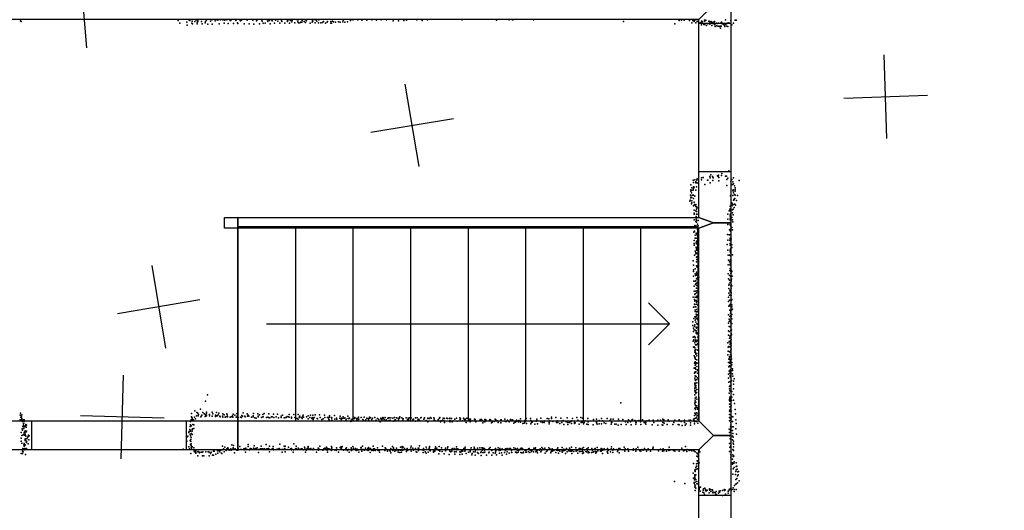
# Model space of a CAD drawing. Header units: millimetres. Extents: x -15373 to 24085, y -35478 to 13383.
# Tile 8 of 27: x 8431 to 13138, y -19135 to -16790. Entities that reach past the tile are written whole.
import ezdxf

# ---------------------------------------------------------------- set-up
doc = ezdxf.new("R2010")
doc.units = ezdxf.units.MM
for name, color, linetype in [('DOORS', 7, 'Continuous'), ('HWALLS', 32, 'Continuous'), ('P', 9, 'Continuous'), ('PANOS', 10, 'Continuous'), ('ROOMS', 1, 'Continuous'), ('STRUCTS', 4, 'Continuous'), ('WALLS', 3, 'Continuous')]:
    doc.layers.add(name, color=color, linetype=linetype)

msp = doc.modelspace()

# ---------------------------------------------------------------- linework, layer by layer
at = {"layer": 'DOORS'}
for points in [[(11677.65, -17516.75), (11677.65, -16805.55), (11830.05, -16805.55), (11830.05, -17516.75), (11677.65, -17516.75)], [(9226.5, -18846.8), (8489.9, -18846.8), (8489.9, -18707.1), (9226.5, -18707.1), (9226.5, -18846.8)], [(11677.65, -19850.11), (11677.65, -19062.71), (11830.05, -19062.71), (11830.05, -19850.11), (11677.65, -19850.11)]]:
    msp.add_lwpolyline(points, dxfattribs=at)
at = {"layer": 'HWALLS'}
for points in [[(9474.2, -17786.35), (9410.7, -17786.35), (9410.7, -17760.95), (9410.7, -17735.55), (9474.2, -17735.55), (9474.2, -17760.95), (9474.2, -17786.35)], [(11677.65, -17786.35), (9474.2, -17786.35), (9474.2, -17760.95), (9474.2, -17735.55), (11677.65, -17735.55), (11747.5, -17760.95), (11677.65, -17786.35)]]:
    msp.add_lwpolyline(points, dxfattribs=at)
at = {"layer": 'P'}
for p in [(8435, -16795), (8438, -16798), (9188, -16794), (9231, -16801), (9242, -16792), (9245, -16793), (9255, -16797), (9269, -16798), (9273, -16790), (9279, -16801), (9281, -16794), (9282, -16798), (9283, -16795), (9300, -16799), (9320, -16799), (9324, -16792), (9343, -16796), (9350, -16790), (9365, -16795), (9376, -16791), (9379, -16792), (9391, -16790), (9402, -16790), (9403, -16790), (9411, -16792), (9413, -16791), (9421, -16790), (9438, -16794), (9440, -16794), (9464, -16793), (9484, -16791), (9487, -16795), (9491, -16792), (9518, -16792), (9545, -16792), (9563, -16795), (9566, -16790), (9588, -16792), (9591, -16796), (9614, -16791), (9617, -16790), (9618, -16798), (9626, -16793), (9636, -16790), (9638, -16795), (9654, -16792), (9655, -16790), (9665, -16797), (9682, -16793), (9683, -16793), (9684, -16799), (9710, -16791), (9712, -16799), (9713, -16792), (9724, -16792), (9725, -16794), (9732, -16800), (9733, -16792), (9757, -16790), (9761, -16800), (9763, -16790), (9775, -16801), (9780, -16801), (9782, -16793), (9783, -16790), (9791, -16798), (9797, -16790), (9797, -16803), (9802, -16795), (9830, -16790), (9830, -16802), (9832, -16796), (9844, -16791), (9849, -16791), (9852, -16797), (9861, -16790), (9879, -16803), (9883, -16798), (9901, -16802), (9903, -16798), (9919, -16799), (9927, -16796), (9931, -16800), (9941, -16801), (9955, -16800), (9964, -16801), (9976, -16800), (9978, -16792), (9985, -16801), (9998, -16800), (10013, -16793), (10024, -16791), (10047, -16790), (10067, -16792), (10091, -16792), (10114, -16791), (10137, -16792), (10160, -16791), (10184, -16791), (10217, -16795), (10242, -16795), (10267, -16793), (10280, -16792), (10330, -16791), (10355, -16793), (10381, -16791), (10546, -16790), (10710, -16792), (10771, -16790), (10787, -16791), (10788, -16791), (10887, -16790), (11317, -16799), (11583, -16791), (11583, -16794), (11595, -16792), (11607, -16792), (11633, -16793), (11649, -16793), (11656, -16798), (11657, -16790), (11657, -16792), (11663, -16790), (11670, -16798), (11673, -16799), (11674, -16796), (11690, -16797), (11692, -16801), (11696, -16799), (11705, -16792), (11706, -16796), (11712, -16792), (11726, -16797), (11727, -16796), (11730, -16800), (11736, -16798), (11739, -16803), (11747, -16802), (11749, -16801), (11753, -16798), (11784, -16803), (11786, -16801), (11787, -16803), (11805, -16791), (11830, -16793), (11852, -16792), (11856, -16792), (9197, -16806), (9232, -16816), (9254, -16807), (9258, -16810), (9279, -16809), (9303, -16809), (9318, -16804), (9331, -16811), (9352, -16811), (9384, -16810), (9408, -16807), (9428, -16808), (9454, -16808), (9473, -16804), (9474, -16808), (9504, -16810), (9528, -16810), (9551, -16811), (9578, -16809), (9595, -16806), (9604, -16807), (9628, -16809), (9650, -16806), (9675, -16807), (9699, -16807), (9721, -16806), (9746, -16805), (9764, -16804), (9770, -16804), (9819, -16806), (9843, -16804), (9859, -16804), (9870, -16805), (9893, -16806), (9919, -16806), (9921, -16806), (11563, -16809), (11645, -16804), (11663, -16804), (11680, -16806), (11683, -16807), (11686, -16805), (11691, -16814), (11702, -16812), (11707, -16812), (11715, -16817), (11721, -16809), (11730, -16811), (11740, -16818), (11744, -16808), (11753, -16813), (11754, -16815), (11756, -16823), (11758, -16808), (11763, -16807), (11764, -16819), (11765, -16808), (11770, -16820), (11771, -16806), (11777, -16823), (11780, -16821), (11781, -16831), (11785, -16820), (11790, -16809), (11795, -16809), (11796, -16811), (11799, -16816), (11802, -16823), (11804, -16815), (11810, -16810), (11812, -16820), (11815, -16806), (11816, -16822), (11821, -16805), (11835, -16815), (11844, -16807), (11659, -17555), (11669, -17555), (11670, -17551), (11690, -17545), (11691, -17555), (11698, -17544), (11731, -17539), (11732, -17546), (11735, -17531), (11743, -17539), (11745, -17542), (11746, -17546), (11767, -17536), (11771, -17539), (11772, -17533), (11774, -17544), (11786, -17535), (11788, -17525), (11805, -17538), (11810, -17538), (11812, -17554), (11816, -17548), (11821, -17512), (11836, -17554), (11843, -17546), (11639, -17579), (11639, -17603), (11645, -17594), (11650, -17602), (11651, -17557), (11653, -17568), (11653, -17589), (11653, -17597), (11655, -17590), (11663, -17565), (11664, -17570), (11666, -17589), (11668, -17557), (11668, -17570), (11674, -17572), (11707, -17577), (11720, -17557), (11721, -17557), (11732, -17570), (11744, -17559), (11773, -17560), (11811, -17583), (11831, -17564), (11837, -17577), (11839, -17578), (11841, -17565), (11842, -17603), (11844, -17574), (11849, -17584), (11852, -17593), (11852, -17602), (11871, -17559), (11638, -17628), (11639, -17632), (11639, -17642), (11640, -17610), (11642, -17618), (11643, -17606), (11644, -17639), (11648, -17629), (11651, -17604), (11652, -17628), (11653, -17644), (11659, -17634), (11663, -17605), (11829, -17632), (11841, -17608), (11841, -17631), (11844, -17608), (11844, -17617), (11847, -17647), (11849, -17626), (11850, -17644), (11851, -17610), (11852, -17628), (11863, -17631), (11635, -17658), (11636, -17653), (11643, -17670), (11644, -17656), (11644, -17665), (11653, -17679), (11655, -17662), (11657, -17674), (11658, -17677), (11659, -17675), (11663, -17683), (11664, -17674), (11666, -17683), (11667, -17685), (11667, -17695), (11670, -17689), (11826, -17696), (11828, -17681), (11836, -17666), (11837, -17670), (11839, -17678), (11840, -17674), (11842, -17695), (11844, -17652), (11847, -17651), (11847, -17688), (11849, -17672), (11850, -17671), (11853, -17677), (11858, -17654), (11655, -17714), (11655, -17720), (11656, -17701), (11663, -17704), (11665, -17730), (11665, -17743), (11666, -17707), (11666, -17719), (11675, -17720), (11675, -17735), (11676, -17709), (11676, -17735), (11816, -17744), (11817, -17720), (11823, -17703), (11827, -17702), (11827, -17704), (11827, -17722), (11827, -17723), (11827, -17739), (11828, -17729), (11829, -17719), (11836, -17735), (11839, -17698), (11839, -17713), (11842, -17722), (11656, -17747), (11658, -17773), (11663, -17754), (11663, -17777), (11666, -17757), (11667, -17748), (11669, -17777), (11672, -17767), (11672, -17782), (11675, -17749), (11675, -17776), (11816, -17769), (11827, -17746), (11827, -17760), (11828, -17769), (11828, -17771), (11829, -17747), (11829, -17774), (11836, -17784), (11838, -17747), (11841, -17756), (11654, -17806), (11657, -17800), (11660, -17820), (11660, -17835), (11665, -17811), (11665, -17834), (11668, -17819), (11671, -17813), (11672, -17793), (11673, -17829), (11673, -17829), (11675, -17802), (11815, -17817), (11823, -17819), (11824, -17794), (11826, -17819), (11827, -17792), (11827, -17795), (11828, -17835), (11828, -17836), (11829, -17800), (11830, -17820), (11830, -17820), (11832, -17837), (11838, -17795), (11656, -17846), (11656, -17860), (11656, -17867), (11665, -17857), (11665, -17877), (11665, -17880), (11667, -17848), (11667, -17862), (11668, -17886), (11672, -17860), (11674, -17855), (11675, -17881), (11814, -17864), (11817, -17843), (11826, -17844), (11827, -17868), (11828, -17845), (11828, -17860), (11828, -17868), (11828, -17868), (11829, -17886), (11830, -17843), (11836, -17866), (11836, -17879), (11657, -17916), (11661, -17896), (11664, -17903), (11664, -17909), (11667, -17892), (11667, -17925), (11669, -17891), (11669, -17908), (11669, -17923), (11673, -17891), (11674, -17894), (11675, -17906), (11676, -17919), (11676, -17932), (11817, -17891), (11818, -17916), (11825, -17916), (11827, -17900), (11828, -17892), (11828, -17893), (11829, -17919), (11830, -17904), (11831, -17915), (11839, -17914), (11650, -17942), (11652, -17964), (11666, -17948), (11667, -17966), (11668, -17937), (11668, -17971), (11674, -17953), (11674, -17971), (11675, -17937), (11676, -17945), (11818, -17961), (11820, -17940), (11825, -17948), (11827, -17980), (11828, -17940), (11828, -17958), (11828, -17964), (11830, -17937), (11831, -17945), (11831, -17954), (11831, -17965), (11652, -17993), (11653, -17986), (11653, -18016), (11660, -18005), (11661, -17981), (11662, -18013), (11667, -17996), (11667, -18011), (11668, -18005), (11672, -18023), (11674, -17984), (11674, -17997), (11674, -17999), (11675, -17995), (11677, -18020), (11818, -18005), (11825, -18012), (11826, -17988), (11830, -18003), (11830, -18017), (11831, -17994), (11833, -18002), (11834, -17988), (11835, -17993), (11837, -18016), (11654, -18039), (11655, -18063), (11661, -18040), (11662, -18055), (11663, -18038), (11664, -18053), (11666, -18050), (11666, -18073), (11667, -18028), (11669, -18061), (11670, -18048), (11673, -18030), (11674, -18035), (11676, -18045), (11819, -18028), (11821, -18059), (11822, -18054), (11825, -18035), (11828, -18046), (11831, -18062), (11832, -18056), (11833, -18036), (11833, -18039), (11833, -18073), (11834, -18031), (11836, -18062), (11651, -18116), (11656, -18087), (11659, -18104), (11660, -18116), (11661, -18101), (11664, -18087), (11666, -18118), (11667, -18096), (11669, -18086), (11669, -18112), (11676, -18076), (11676, -18107), (11820, -18117), (11821, -18075), (11821, -18097), (11824, -18107), (11826, -18083), (11828, -18091), (11829, -18106), (11831, -18087), (11832, -18094), (11832, -18097), (11833, -18108), (11653, -18164), (11657, -18127), (11657, -18149), (11658, -18130), (11658, -18135), (11659, -18152), (11660, -18163), (11664, -18162), (11666, -18133), (11667, -18140), (11667, -18149), (11668, -18137), (11673, -18154), (11675, -18123), (11820, -18137), (11821, -18159), (11825, -18130), (11825, -18154), (11829, -18150), (11829, -18153), (11829, -18158), (11830, -18130), (11831, -18155), (11831, -18156), (11834, -18131), (11835, -18163), (11836, -18128), (11836, -18153), (11659, -18211), (11660, -18185), (11661, -18179), (11662, -18212), (11663, -18212), (11665, -18197), (11666, -18175), (11667, -18186), (11667, -18187), (11667, -18205), (11671, -18200), (11672, -18185), (11674, -18169), (11820, -18200), (11826, -18178), (11826, -18209), (11828, -18178), (11829, -18193), (11829, -18205), (11831, -18185), (11832, -18208), (11833, -18178), (11835, -18199), (11836, -18177), (11839, -18173), (11649, -18234), (11649, -18252), (11654, -18219), (11657, -18257), (11659, -18249), (11661, -18226), (11663, -18236), (11665, -18220), (11665, -18260), (11668, -18243), (11671, -18216), (11671, -18262), (11672, -18246), (11673, -18225), (11819, -18240), (11822, -18222), (11822, -18233), (11822, -18257), (11827, -18228), (11827, -18258), (11830, -18236), (11830, -18255), (11831, -18231), (11835, -18220), (11835, -18242), (11651, -18308), (11652, -18281), (11653, -18264), (11655, -18305), (11656, -18272), (11661, -18274), (11661, -18308), (11665, -18277), (11665, -18285), (11665, -18288), (11667, -18265), (11669, -18292), (11673, -18287), (11673, -18308), (11674, -18272), (11819, -18278), (11819, -18298), (11823, -18280), (11827, -18301), (11828, -18304), (11830, -18275), (11830, -18278), (11833, -18290), (11834, -18272), (11834, -18296), (11651, -18327), (11652, -18356), (11654, -18320), (11656, -18354), (11659, -18335), (11660, -18310), (11661, -18326), (11662, -18344), (11664, -18321), (11666, -18328), (11666, -18344), (11671, -18324), (11672, -18340), (11817, -18335), (11818, -18355), (11821, -18352), (11822, -18328), (11824, -18312), (11827, -18334), (11827, -18343), (11827, -18355), (11829, -18325), (11829, -18332), (11832, -18319), (11832, -18338), (11833, -18348), (11656, -18396), (11658, -18370), (11658, -18379), (11659, -18359), (11659, -18401), (11660, -18374), (11662, -18383), (11663, -18389), (11664, -18367), (11668, -18385), (11669, -18396), (11671, -18370), (11817, -18392), (11818, -18375), (11823, -18376), (11824, -18400), (11827, -18380), (11829, -18390), (11830, -18372), (11830, -18381), (11832, -18365), (11832, -18401), (11833, -18393), (11657, -18432), (11658, -18429), (11659, -18407), (11660, -18407), (11661, -18425), (11661, -18442), (11662, -18412), (11664, -18435), (11666, -18430), (11669, -18416), (11669, -18448), (11670, -18432), (11819, -18429), (11821, -18412), (11821, -18450), (11825, -18406), (11825, -18444), (11826, -18432), (11826, -18448), (11827, -18416), (11828, -18424), (11828, -18428), (11834, -18412), (11835, -18429), (11836, -18439), (11655, -18456), (11657, -18480), (11659, -18475), (11660, -18477), (11661, -18452), (11661, -18458), (11661, -18492), (11661, -18492), (11663, -18460), (11663, -18473), (11663, -18496), (11665, -18496), (11671, -18464), (11671, -18479), (11672, -18467), (11820, -18485), (11823, -18470), (11826, -18480), (11827, -18464), (11828, -18472), (11828, -18491), (11828, -18497), (11838, -18459), (11838, -18467), (11838, -18483), (11841, -18494), (11658, -18504), (11659, -18527), (11659, -18532), (11660, -18539), (11661, -18511), (11662, -18515), (11662, -18527), (11664, -18538), (11668, -18526), (11669, -18510), (11671, -18502), (11820, -18503), (11821, -18523), (11825, -18543), (11827, -18520), (11827, -18538), (11829, -18521), (11834, -18515), (11843, -18518), (11844, -18533), (11846, -18507), (9329, -18584), (11658, -18551), (11658, -18561), (11658, -18563), (11659, -18584), (11660, -18569), (11661, -18547), (11662, -18563), (11663, -18546), (11663, -18575), (11664, -18550), (11666, -18572), (11668, -18557), (11822, -18575), (11824, -18554), (11826, -18564), (11831, -18562), (11835, -18568), (11843, -18582), (11844, -18555), (9320, -18613), (11305, -18622), (11659, -18623), (11660, -18599), (11660, -18599), (11660, -18608), (11660, -18616), (11661, -18631), (11663, -18636), (11664, -18618), (11665, -18595), (11668, -18604), (11669, -18636), (11824, -18606), (11824, -18628), (11825, -18611), (11826, -18594), (11826, -18601), (11826, -18613), (11827, -18628), (11833, -18636), (11834, -18611), (11836, -18594), (11844, -18609), (11848, -18625), (8433, -18681), (8435, -18671), (8439, -18681), (8442, -18679), (9252, -18672), (9269, -18659), (9276, -18683), (9278, -18668), (9282, -18671), (9284, -18683), (9286, -18678), (9295, -18652), (9300, -18683), (9302, -18680), (9306, -18667), (9313, -18674), (9314, -18674), (9320, -18679), (9324, -18666), (9325, -18674), (9325, -18684), (9339, -18678), (9339, -18683), (9351, -18685), (9352, -18666), (9355, -18674), (9368, -18680), (9372, -18668), (9374, -18684), (9376, -18684), (9380, -18679), (9383, -18671), (9388, -18686), (9401, -18686), (9403, -18674), (9409, -18679), (9422, -18674), (9423, -18679), (9449, -18684), (9452, -18676), (9460, -18681), (9470, -18673), (9471, -18686), (9473, -18680), (9493, -18682), (9497, -18686), (9499, -18669), (9508, -18686), (9519, -18674), (9521, -18686), (9524, -18681), (9527, -18685), (9547, -18683), (9549, -18672), (9570, -18674), (9571, -18685), (9578, -18679), (9593, -18677), (9600, -18673), (9623, -18674), (9644, -18675), (9664, -18675), (9681, -18686), (9687, -18680), (9719, -18678), (9741, -18678), (9763, -18677), (9771, -18686), (9786, -18680), (9811, -18684), (9821, -18681), (9832, -18681), (9843, -18679), (9865, -18679), (9889, -18680), (9913, -18683), (9936, -18682), (9963, -18686), (10000, -18686), (11657, -18682), (11658, -18647), (11659, -18671), (11662, -18654), (11662, -18672), (11664, -18678), (11665, -18643), (11667, -18669), (11670, -18684), (11671, -18652), (11672, -18645), (11673, -18681), (11675, -18671), (11824, -18659), (11825, -18678), (11826, -18641), (11826, -18663), (11828, -18654), (11829, -18679), (11833, -18662), (11851, -18653), (11853, -18674), (8434, -18702), (8436, -18690), (8439, -18701), (8440, -18688), (8441, -18705), (8442, -18696), (8443, -18706), (8445, -18710), (8447, -18705), (8447, -18706), (8450, -18702), (8450, -18720), (8450, -18729), (8451, -18718), (8452, -18709), (8453, -18702), (8458, -18731), (8461, -18725), (8464, -18728), (9247, -18710), (9247, -18726), (9250, -18733), (9251, -18703), (9251, -18731), (9253, -18688), (9254, -18691), (9255, -18695), (9256, -18708), (9258, -18700), (9259, -18725), (9262, -18702), (9263, -18726), (9267, -18690), (9272, -18698), (9297, -18689), (9318, -18687), (9367, -18687), (9389, -18689), (9403, -18690), (9413, -18690), (9416, -18688), (9424, -18687), (9424, -18689), (9437, -18690), (9442, -18689), (9450, -18690), (9466, -18690), (9469, -18689), (9475, -18692), (9487, -18690), (9491, -18692), (9509, -18688), (9540, -18690), (9547, -18689), (9548, -18687), (9555, -18693), (9562, -18695), (9572, -18688), (9587, -18692), (9594, -18688), (9595, -18689), (9611, -18691), (9618, -18690), (9621, -18691), (9627, -18693), (9635, -18689), (9638, -18689), (9646, -18692), (9658, -18688), (9669, -18693), (9681, -18691), (9695, -18693), (9702, -18692), (9705, -18692), (9710, -18687), (9717, -18689), (9720, -18690), (9730, -18694), (9731, -18690), (9746, -18692), (9752, -18694), (9757, -18696), (9762, -18699), (9767, -18690), (9770, -18691), (9780, -18693), (9781, -18697), (9783, -18687), (9788, -18690), (9803, -18689), (9810, -18698), (9818, -18692), (9828, -18696), (9829, -18691), (9834, -18701), (9835, -18695), (9839, -18692), (9853, -18697), (9855, -18698), (9867, -18692), (9875, -18701), (9882, -18698), (9890, -18691), (9903, -18692), (9907, -18692), (9909, -18699), (9910, -18703), (9913, -18690), (9922, -18691), (9923, -18695), (9924, -18705), (9938, -18700), (9945, -18695), (9948, -18700), (9962, -18694), (9968, -18694), (9968, -18701), (9975, -18697), (9977, -18689), (9983, -18695), (9986, -18693), (9991, -18705), (9992, -18700), (10001, -18696), (10007, -18696), (10008, -18695), (10014, -18710), (10016, -18705), (10020, -18699), (10023, -18701), (10026, -18689), (10027, -18708), (10031, -18696), (10033, -18692), (10041, -18696), (10043, -18705), (10046, -18696), (10047, -18706), (10051, -18690), (10053, -18700), (10064, -18692), (10071, -18701), (10074, -18706), (10078, -18690), (10086, -18702), (10090, -18694), (10097, -18698), (10100, -18705), (10103, -18690), (10104, -18694), (10109, -18693), (10114, -18701), (10117, -18694), (10129, -18691), (10129, -18691), (10132, -18707), (10136, -18704), (10141, -18696), (10148, -18701), (10154, -18712), (10158, -18695), (10159, -18699), (10162, -18702), (10162, -18706), (10166, -18696), (10167, -18692), (10171, -18695), (10173, -18701), (10178, -18692), (10180, -18707), (10183, -18703), (10191, -18696), (10192, -18693), (10192, -18707), (10197, -18693), (10198, -18708), (10202, -18704), (10205, -18693), (10215, -18694), (10217, -18709), (10223, -18692), (10223, -18705), (10228, -18703), (10232, -18693), (10241, -18694), (10242, -18703), (10247, -18695), (10248, -18688), (10258, -18693), (10262, -18705), (10265, -18698), (10279, -18693), (10285, -18702), (10289, -18694), (10290, -18697), (10291, -18704), (10295, -18693), (10303, -18693), (10310, -18702), (10314, -18699), (10323, -18693), (10323, -18709), (10332, -18693), (10335, -18705), (10338, -18701), (10339, -18699), (10342, -18706), (10349, -18693), (10351, -18692), (10363, -18699), (10366, -18693), (10375, -18706), (10382, -18694), (10382, -18697), (10382, -18712), (10388, -18697), (10395, -18692), (10399, -18694), (10411, -18693), (10412, -18698), (10413, -18706), (10416, -18706), (10432, -18703), (10437, -18696), (10438, -18695), (10440, -18692), (10443, -18713), (10445, -18708), (10453, -18704), (10456, -18695), (10457, -18706), (10459, -18707), (10462, -18697), (10462, -18715), (10473, -18695), (10476, -18696), (10486, -18697), (10488, -18694), (10488, -18712), (10489, -18706), (10496, -18697), (10499, -18712), (10503, -18708), (10512, -18699), (10519, -18694), (10522, -18709), (10535, -18693), (10537, -18701), (10538, -18698), (10548, -18708), (10552, -18695), (10556, -18700), (10559, -18704), (10562, -18699), (10565, -18716), (10568, -18694), (10580, -18699), (10581, -18701), (10584, -18712), (10586, -18708), (10587, -18699), (10595, -18707), (10605, -18700), (10607, -18701), (10608, -18701), (10611, -18713), (10633, -18701), (10633, -18702), (10639, -18701), (10640, -18705), (10645, -18717), (10651, -18711), (10654, -18701), (10654, -18713), (10658, -18701), (10659, -18703), (10677, -18706), (10678, -18701), (10682, -18703), (10686, -18717), (10690, -18714), (10700, -18710), (10704, -18700), (10708, -18703), (10713, -18707), (10719, -18716), (10731, -18702), (10732, -18706), (10732, -18717), (10732, -18717), (10733, -18703), (10750, -18700), (10750, -18709), (10753, -18710), (10757, -18711), (10763, -18705), (10771, -18713), (10778, -18701), (10785, -18703), (10786, -18708), (10789, -18705), (10794, -18719), (10799, -18714), (10806, -18704), (10806, -18710), (10816, -18713), (10818, -18706), (10825, -18698), (10825, -18714), (10826, -18711), (10836, -18721), (10843, -18719), (10846, -18706), (10846, -18714), (10852, -18697), (10854, -18720), (10873, -18696), (10874, -18722), (10875, -18706), (10878, -18715), (10883, -18712), (10894, -18723), (10900, -18708), (10900, -18709), (10903, -18699), (10905, -18707), (10906, -18722), (10922, -18694), (10922, -18709), (10922, -18712), (10930, -18715), (10938, -18707), (10938, -18715), (10952, -18696), (10960, -18698), (10962, -18715), (10962, -18722), (10963, -18713), (10965, -18707), (10974, -18690), (10974, -18697), (10980, -18711), (10994, -18691), (10998, -18716), (11001, -18707), (11004, -18715), (11014, -18721), (11018, -18694), (11023, -18715), (11030, -18706), (11032, -18725), (11043, -18713), (11045, -18711), (11049, -18693), (11051, -18715), (11051, -18725), (11059, -18715), (11062, -18712), (11068, -18709), (11069, -18720), (11070, -18708), (11074, -18697), (11083, -18721), (11084, -18716), (11087, -18717), (11095, -18692), (11099, -18705), (11100, -18706), (11105, -18723), (11114, -18691), (11115, -18715), (11121, -18695), (11122, -18714), (11126, -18722), (11129, -18715), (11135, -18707), (11142, -18723), (11147, -18697), (11149, -18713), (11149, -18725), (11172, -18726), (11174, -18701), (11175, -18707), (11188, -18699), (11189, -18713), (11189, -18717), (11192, -18724), (11202, -18706), (11202, -18722), (11212, -18722), (11213, -18697), (11218, -18708), (11221, -18709), (11226, -18717), (11233, -18721), (11239, -18697), (11252, -18706), (11257, -18699), (11259, -18723), (11260, -18716), (11262, -18715), (11268, -18700), (11276, -18723), (11282, -18724), (11292, -18729), (11294, -18699), (11295, -18707), (11307, -18725), (11314, -18701), (11328, -18712), (11331, -18725), (11338, -18715), (11342, -18703), (11344, -18708), (11351, -18712), (11354, -18726), (11358, -18705), (11360, -18701), (11372, -18706), (11376, -18714), (11376, -18724), (11378, -18716), (11386, -18708), (11391, -18706), (11399, -18712), (11401, -18725), (11409, -18703), (11416, -18715), (11421, -18717), (11424, -18724), (11425, -18714), (11429, -18707), (11440, -18704), (11454, -18727), (11460, -18705), (11462, -18715), (11478, -18708), (11482, -18705), (11482, -18729), (11494, -18705), (11503, -18727), (11506, -18700), (11506, -18715), (11506, -18728), (11510, -18703), (11512, -18719), (11527, -18725), (11531, -18702), (11536, -18709), (11553, -18725), (11558, -18716), (11563, -18704), (11579, -18725), (11583, -18727), (11584, -18702), (11593, -18711), (11598, -18730), (11609, -18705), (11610, -18716), (11612, -18729), (11617, -18722), (11631, -18705), (11638, -18705), (11638, -18708), (11638, -18717), (11638, -18729), (11653, -18699), (11654, -18704), (11657, -18713), (11657, -18722), (11659, -18697), (11659, -18711), (11663, -18695), (11667, -18692), (11667, -18710), (11672, -18699), (11673, -18719), (11825, -18691), (11825, -18708), (11829, -18698), (11830, -18715), (11831, -18727), (11831, -18733), (11832, -18700), (11835, -18687), (11838, -18711), (11841, -18689), (11854, -18703), (11856, -18721), (8438, -18763), (8441, -18777), (8443, -18745), (8444, -18752), (8447, -18734), (8448, -18774), (8451, -18744), (8453, -18737), (8453, -18763), (8453, -18770), (8454, -18761), (8454, -18776), (8456, -18762), (8457, -18735), (8457, -18776), (8458, -18755), (8458, -18772), (8458, -18776), (8461, -18762), (8462, -18738), (8463, -18757), (8473, -18776), (8477, -18779), (9239, -18763), (9242, -18758), (9245, -18749), (9246, -18734), (9246, -18772), (9247, -18755), (9247, -18779), (9248, -18757), (9253, -18768), (9255, -18773), (9256, -18749), (9256, -18757), (9258, -18746), (9263, -18744), (11823, -18747), (11824, -18763), (11824, -18780), (11829, -18737), (11829, -18747), (11829, -18756), (11829, -18778), (11830, -18749), (11838, -18737), (11839, -18754), (11841, -18768), (11842, -18736), (11854, -18746), (11858, -18771), (8438, -18790), (8439, -18805), (8442, -18814), (8451, -18822), (8452, -18816), (8455, -18825), (8457, -18801), (8457, -18822), (8458, -18793), (8458, -18797), (8461, -18781), (8463, -18806), (8463, -18811), (8464, -18804), (8466, -18794), (8469, -18788), (8471, -18783), (8471, -18818), (8475, -18798), (9230, -18804), (9231, -18786), (9235, -18781), (9246, -18802), (9247, -18821), (9249, -18797), (9249, -18806), (9250, -18806), (9251, -18787), (9251, -18818), (9251, -18825), (9445, -18822), (9453, -18825), (9524, -18821), (9552, -18827), (9610, -18821), (9675, -18819), (9742, -18818), (10342, -18827), (11824, -18816), (11828, -18794), (11830, -18795), (11830, -18810), (11831, -18826), (11839, -18781), (11839, -18798), (11842, -18785), (11842, -18815), (11843, -18819), (11844, -18805), (8439, -18863), (8444, -18852), (8444, -18864), (8447, -18839), (8448, -18855), (8449, -18842), (8452, -18829), (8452, -18846), (8456, -18840), (8459, -18869), (8463, -18840), (9212, -18843), (9239, -18832), (9243, -18841), (9250, -18863), (9251, -18834), (9252, -18838), (9256, -18832), (9263, -18836), (9266, -18853), (9267, -18856), (9273, -18851), (9273, -18862), (9274, -18858), (9283, -18855), (9285, -18854), (9287, -18856), (9290, -18860), (9298, -18857), (9303, -18858), (9306, -18856), (9321, -18856), (9332, -18855), (9337, -18857), (9344, -18864), (9346, -18857), (9353, -18871), (9358, -18853), (9358, -18871), (9361, -18852), (9369, -18867), (9377, -18851), (9379, -18847), (9379, -18862), (9384, -18851), (9385, -18847), (9388, -18855), (9393, -18847), (9396, -18862), (9398, -18863), (9400, -18846), (9401, -18829), (9404, -18845), (9405, -18842), (9406, -18844), (9409, -18845), (9409, -18855), (9412, -18833), (9418, -18849), (9421, -18841), (9427, -18837), (9428, -18842), (9432, -18847), (9440, -18841), (9442, -18847), (9450, -18843), (9452, -18837), (9458, -18843), (9458, -18861), (9460, -18845), (9462, -18841), (9469, -18848), (9472, -18846), (9473, -18844), (9474, -18837), (9474, -18847), (9475, -18842), (9484, -18830), (9486, -18844), (9492, -18844), (9502, -18842), (9505, -18846), (9509, -18839), (9511, -18858), (9513, -18838), (9519, -18845), (9524, -18830), (9530, -18846), (9533, -18839), (9533, -18839), (9538, -18843), (9540, -18841), (9549, -18838), (9550, -18842), (9556, -18844), (9559, -18840), (9561, -18840), (9567, -18837), (9572, -18844), (9573, -18859), (9580, -18842), (9582, -18842), (9585, -18829), (9589, -18842), (9593, -18845), (9594, -18841), (9601, -18841), (9605, -18844), (9612, -18841), (9616, -18842), (9621, -18840), (9626, -18828), (9626, -18856), (9627, -18844), (9636, -18843), (9641, -18840), (9643, -18830), (9643, -18842), (9644, -18846), (9662, -18843), (9666, -18843), (9670, -18842), (9671, -18839), (9676, -18845), (9684, -18845), (9686, -18858), (9688, -18844), (9695, -18843), (9696, -18828), (9698, -18841), (9699, -18840), (9701, -18829), (9701, -18855), (9713, -18845), (9717, -18834), (9724, -18845), (9725, -18841), (9731, -18839), (9731, -18843), (9731, -18846), (9734, -18844), (9739, -18857), (9740, -18846), (9749, -18841), (9753, -18828), (9753, -18840), (9762, -18838), (9765, -18845), (9768, -18843), (9776, -18841), (9782, -18842), (9787, -18846), (9793, -18833), (9794, -18838), (9798, -18858), (9800, -18848), (9805, -18840), (9810, -18833), (9810, -18845), (9811, -18830), (9813, -18841), (9820, -18843), (9823, -18839), (9832, -18845), (9832, -18846), (9836, -18840), (9838, -18844), (9850, -18858), (9858, -18838), (9859, -18838), (9859, -18847), (9862, -18841), (9866, -18829), (9881, -18848), (9885, -18841), (9890, -18838), (9895, -18841), (9896, -18844), (9898, -18834), (9901, -18848), (9902, -18839), (9903, -18858), (9909, -18841), (9913, -18843), (9920, -18848), (9921, -18830), (9922, -18841), (9922, -18849), (9924, -18837), (9936, -18846), (9944, -18850), (9946, -18837), (9949, -18845), (9955, -18857), (9964, -18835), (9968, -18832), (9968, -18842), (9968, -18843), (9969, -18837), (9973, -18830), (9979, -18848), (9990, -18839), (9991, -18846), (9993, -18837), (9999, -18850), (10003, -18845), (10006, -18858), (10015, -18837), (10017, -18842), (10017, -18850), (10024, -18831), (10027, -18838), (10037, -18839), (10039, -18849), (10040, -18846), (10045, -18843), (10047, -18848), (10053, -18857), (10062, -18837), (10063, -18835), (10064, -18837), (10066, -18853), (10067, -18845), (10070, -18829), (10073, -18844), (10078, -18848), (10085, -18838), (10087, -18846), (10096, -18840), (10096, -18848), (10097, -18849), (10099, -18835), (10099, -18847), (10100, -18838), (10106, -18859), (10108, -18839), (10114, -18849), (10121, -18829), (10123, -18842), (10123, -18849), (10128, -18842), (10130, -18849), (10141, -18837), (10142, -18846), (10145, -18849), (10151, -18847), (10152, -18858), (10165, -18829), (10176, -18850), (10177, -18849), (10179, -18837), (10181, -18839), (10189, -18852), (10197, -18846), (10200, -18849), (10202, -18853), (10205, -18839), (10205, -18861), (10214, -18830), (10215, -18849), (10218, -18837), (10218, -18842), (10224, -18852), (10229, -18850), (10233, -18838), (10241, -18850), (10241, -18858), (10248, -18859), (10250, -18847), (10251, -18847), (10252, -18833), (10257, -18857), (10258, -18847), (10260, -18831), (10260, -18837), (10262, -18847), (10265, -18834), (10270, -18840), (10281, -18853), (10281, -18854), (10283, -18839), (10287, -18847), (10297, -18844), (10301, -18836), (10303, -18829), (10303, -18853), (10311, -18838), (10312, -18845), (10313, -18848), (10324, -18839), (10327, -18855), (10330, -18858), (10336, -18838), (10337, -18849), (10338, -18844), (10339, -18838), (10360, -18848), (10360, -18859), (10361, -18840), (10364, -18846), (10370, -18855), (10374, -18834), (10374, -18862), (10376, -18843), (10384, -18858), (10388, -18840), (10389, -18844), (10390, -18830), (10391, -18834), (10392, -18848), (10394, -18851), (10409, -18853), (10409, -18858), (10411, -18848), (10415, -18852), (10416, -18850), (10417, -18839), (10419, -18832), (10422, -18845), (10425, -18838), (10433, -18848), (10435, -18865), (10436, -18831), (10438, -18846), (10439, -18853), (10447, -18837), (10451, -18854), (10460, -18866), (10466, -18838), (10466, -18851), (10474, -18844), (10476, -18836), (10478, -18832), (10484, -18869), (10488, -18852), (10493, -18855), (10497, -18853), (10499, -18840), (10508, -18840), (10510, -18855), (10511, -18867), (10517, -18842), (10518, -18855), (10520, -18832), (10521, -18846), (10525, -18842), (10536, -18855), (10536, -18869), (10540, -18857), (10543, -18852), (10544, -18847), (10547, -18867), (10550, -18852), (10554, -18840), (10559, -18839), (10559, -18853), (10560, -18833), (10563, -18846), (10566, -18864), (10577, -18857), (10585, -18849), (10585, -18855), (10588, -18845), (10590, -18837), (10592, -18870), (10594, -18864), (10601, -18856), (10603, -18834), (10604, -18841), (10605, -18839), (10608, -18855), (10609, -18872), (10610, -18848), (10619, -18838), (10620, -18859), (10624, -18863), (10631, -18837), (10636, -18859), (10638, -18855), (10638, -18873), (10641, -18837), (10642, -18848), (10645, -18836), (10646, -18840), (10646, -18859), (10650, -18859), (10653, -18840), (10653, -18848), (10654, -18858), (10663, -18871), (10672, -18845), (10674, -18861), (10676, -18840), (10676, -18841), (10676, -18857), (10680, -18835), (10688, -18849), (10688, -18871), (10695, -18860), (10702, -18844), (10704, -18862), (10705, -18857), (10706, -18840), (10708, -18851), (10711, -18870), (10719, -18836), (10723, -18850), (10725, -18862), (10726, -18839), (10730, -18848), (10734, -18860), (10738, -18841), (10738, -18872), (10749, -18859), (10753, -18849), (10754, -18841), (10759, -18867), (10762, -18839), (10762, -18855), (10771, -18839), (10771, -18862), (10778, -18839), (10782, -18848), (10783, -18857), (10784, -18859), (10793, -18837), (10801, -18858), (10802, -18840), (10804, -18857), (10807, -18860), (10810, -18848), (10811, -18840), (10814, -18858), (10818, -18849), (10826, -18840), (10827, -18859), (10830, -18838), (10832, -18839), (10832, -18861), (10835, -18840), (10838, -18860), (10839, -18857), (10847, -18849), (10850, -18857), (10852, -18848), (10854, -18857), (10863, -18855), (10864, -18842), (10867, -18840), (10867, -18840), (10870, -18859), (10871, -18848), (10878, -18854), (10880, -18849), (10884, -18846), (10887, -18855), (10889, -18838), (10896, -18843), (10897, -18837), (10898, -18856), (10900, -18848), (10901, -18847), (10904, -18853), (10906, -18847), (10907, -18860), (10916, -18848), (10920, -18841), (10922, -18856), (10926, -18848), (10926, -18849), (10928, -18835), (10932, -18842), (10941, -18838), (10943, -18862), (10949, -18854), (10951, -18852), (10953, -18850), (10954, -18848), (10960, -18836), (10966, -18842), (10971, -18858), (10971, -18860), (10974, -18847), (10975, -18853), (10976, -18842), (10977, -18852), (10983, -18849), (10984, -18850), (10994, -18859), (10998, -18848), (11000, -18843), (11003, -18837), (11004, -18850), (11007, -18862), (11012, -18850), (11014, -18852), (11024, -18835), (11024, -18853), (11024, -18857), (11029, -18851), (11032, -18843), (11034, -18849), (11039, -18848), (11041, -18864), (11045, -18839), (11049, -18855), (11056, -18851), (11060, -18838), (11063, -18852), (11066, -18845), (11068, -18847), (11069, -18834), (11069, -18852), (11071, -18863), (11072, -18851), (11080, -18854), (11089, -18837), (11091, -18853), (11093, -18846), (11097, -18849), (11099, -18862), (11106, -18839), (11108, -18854), (11111, -18839), (11113, -18854), (11120, -18839), (11122, -18852), (11122, -18864), (11123, -18854), (11126, -18860), (11127, -18835), (11131, -18846), (11137, -18854), (11141, -18856), (11143, -18842), (11146, -18848), (11148, -18837), (11148, -18860), (11149, -18856), (11153, -18859), (11165, -18859), (11166, -18840), (11170, -18847), (11171, -18857), (11175, -18856), (11179, -18843), (11182, -18840), (11182, -18854), (11186, -18862), (11189, -18856), (11191, -18835), (11195, -18851), (11207, -18852), (11211, -18839), (11211, -18853), (11217, -18843), (11217, -18848), (11217, -18863), (11226, -18842), (11226, -18846), (11240, -18855), (11241, -18840), (11243, -18862), (11244, -18849), (11245, -18846), (11255, -18856), (11259, -18841), (11261, -18832), (11266, -18848), (11267, -18859), (11270, -18841), (11286, -18845), (11289, -18854), (11291, -18847), (11296, -18840), (11297, -18861), (11299, -18842), (11300, -18839), (11315, -18846), (11321, -18834), (11324, -18853), (11325, -18841), (11326, -18844), (11338, -18841), (11340, -18844), (11341, -18853), (11364, -18847), (11365, -18841), (11377, -18852), (11378, -18841), (11386, -18834), (11389, -18844), (11395, -18851), (11400, -18852), (11405, -18844), (11412, -18847), (11418, -18840), (11428, -18853), (11435, -18841), (11436, -18846), (11447, -18853), (11458, -18840), (11460, -18834), (11461, -18844), (11485, -18848), (11485, -18851), (11495, -18843), (11504, -18852), (11508, -18841), (11509, -18851), (11510, -18851), (11524, -18852), (11535, -18844), (11535, -18849), (11536, -18833), (11539, -18847), (11557, -18850), (11563, -18852), (11574, -18846), (11583, -18853), (11584, -18852), (11596, -18838), (11604, -18851), (11608, -18849), (11614, -18831), (11617, -18848), (11621, -18854), (11622, -18845), (11632, -18849), (11636, -18847), (11645, -18851), (11654, -18851), (11655, -18847), (11661, -18855), (11669, -18861), (11672, -18865), (11677, -18856), (11679, -18851), (11683, -18856), (11825, -18854), (11826, -18833), (11830, -18831), (11831, -18868), (11832, -18858), (11840, -18870), (11841, -18844), (11843, -18850), (11844, -18832), (9283, -18875), (9305, -18875), (9311, -18875), (9337, -18875), (11653, -18912), (11667, -18913), (11668, -18876), (11670, -18899), (11670, -18911), (11671, -18899), (11674, -18881), (11674, -18902), (11676, -18875), (11679, -18909), (11831, -18881), (11833, -18875), (11838, -18891), (11839, -18909), (11839, -18915), (11842, -18878), (11845, -18876), (11845, -18910), (11847, -18903), (11857, -18908), (11651, -18957), (11658, -18946), (11658, -18965), (11660, -18950), (11661, -18940), (11661, -18947), (11663, -18930), (11663, -18965), (11666, -18925), (11668, -18939), (11669, -18924), (11673, -18937), (11841, -18962), (11842, -18937), (11847, -18930), (11853, -18964), (11854, -18949), (11856, -18926), (11856, -18941), (11860, -18925), (11861, -18938), (11864, -18951), (11866, -18965), (11867, -18950), (11562, -18998), (11611, -19007), (11652, -18981), (11655, -19002), (11656, -19006), (11657, -18989), (11658, -18969), (11658, -18981), (11659, -18976), (11659, -18977), (11659, -19014), (11660, -19000), (11661, -18989), (11664, -18988), (11668, -19008), (11669, -18997), (11670, -19008), (11855, -18988), (11855, -19010), (11857, -19009), (11860, -18983), (11863, -18970), (11863, -19004), (11870, -18995), (11658, -19024), (11660, -19018), (11660, -19041), (11664, -19030), (11679, -19035), (11680, -19029), (11680, -19036), (11681, -19027), (11682, -19025), (11684, -19043), (11685, -19024), (11697, -19049), (11699, -19039), (11700, -19033), (11702, -19052), (11705, -19059), (11707, -19029), (11709, -19042), (11710, -19036), (11715, -19042), (11717, -19039), (11727, -19051), (11728, -19033), (11729, -19039), (11733, -19036), (11735, -19045), (11741, -19037), (11743, -19037), (11743, -19042), (11744, -19052), (11750, -19049), (11756, -19051), (11756, -19051), (11758, -19060), (11761, -19045), (11763, -19060), (11772, -19053), (11775, -19044), (11777, -19049), (11779, -19042), (11791, -19040), (11799, -19036), (11801, -19040), (11804, -19037), (11805, -19058), (11818, -19043), (11818, -19054), (11820, -19043), (11823, -19037), (11824, -19035), (11831, -19029), (11832, -19039), (11837, -19036), (11842, -19028), (11847, -19036), (11847, -19045), (11849, -19016), (11856, -19036), (11791, -19064)]:
    msp.add_point(p, dxfattribs=at)
at = {"layer": 'PANOS'}
for points in [[(8716.99, -16524.99), (8750.22, -16923.6)], [(12577, -17357.43), (12563.86, -16957.65)], [(10340.32, -17492.02), (10273.92, -17097.57)], [(12370.54, -17164.11), (12770.32, -17150.97)], [(10109.9, -17327.99), (10504.35, -17261.6)], [(9062.57, -17965.49), (9129, -18359.94)], [(9293.01, -18129.5), (8898.56, -18195.93)], [(8915.68, -18889.13), (8926.91, -18489.29)], [(9121.22, -18694.82), (8721.37, -18683.59)]]:
    msp.add_lwpolyline(points, dxfattribs=at)
at = {"layer": 'ROOMS'}
for points in [[(11830.05, -15652.75), (11830.05, -16719.55), (11830.05, -17760.95), (11830.05, -18776.95), (11830.05, -21971), (15335.25, -21971), (15335.25, -13944.6), (14522.45, -13944.6), (14522.45, -13957.3), (13081, -13957.3), (13081, -15652.75), (11830.05, -15652.75)], [(8299.45, -16789.4), (8299.45, -18707.1), (9474.2, -18707.1), (9474.2, -17786.35), (9410.7, -17786.35), (9410.7, -17735.55), (9474.2, -17735.55), (11677.65, -17735.55), (11677.65, -16789.4), (10750.55, -16789.4), (8299.45, -16789.4)], [(9474.2, -17786.35), (9474.2, -18707.1), (11677.65, -18707.1), (11677.65, -17786.35), (9474.2, -17786.35)], [(8299.45, -19386.55), (6807.2, -19386.55), (6807.2, -21971), (6883.4, -21971), (6807.2, -21971), (6807.2, -21996.4), (11677.65, -21996.4), (11677.65, -18846.8), (9474.2, -18846.8), (8299.45, -18846.8), (8299.45, -19386.55)]]:
    msp.add_lwpolyline(points, close=True, dxfattribs=at)
at = {"layer": 'STRUCTS'}
for points in [[(9474.2, -17780), (9474.2, -18707.1)], [(11671.3, -17780), (9474.2, -17780)], [(9749.23, -17780), (9749.23, -18707.1)], [(10024.27, -17780), (10024.27, -18707.1)], [(10299.3, -17780), (10299.3, -18707.1)], [(10574.34, -17780), (10574.34, -18707.1)], [(10849.37, -17780), (10849.37, -18707.1)], [(11124.41, -17780), (11124.41, -18707.1)], [(11399.44, -17780), (11399.44, -18707.1)], [(11671.3, -17780), (11677.65, -18707.1)], [(11536.96, -18243.55), (11436.96, -18143.55)], [(9611.72, -18243.55), (9749.23, -18243.55)], [(9749.23, -18243.55), (10024.27, -18243.55)], [(10024.27, -18243.55), (10299.3, -18243.55)], [(10299.3, -18243.55), (10574.34, -18243.55)], [(10574.34, -18243.55), (10849.37, -18243.55)], [(10849.37, -18243.55), (11124.41, -18243.55)], [(11124.41, -18243.55), (11399.44, -18243.55)], [(11399.44, -18243.55), (11536.96, -18243.55)], [(11536.96, -18243.55), (11436.96, -18343.55)], [(9474.2, -18707.1), (11677.65, -18707.1)]]:
    msp.add_lwpolyline(points, dxfattribs=at)
at = {"layer": 'WALLS'}
for points in [[(11677.65, -17735.55), (11677.65, -16789.4), (11747.5, -16719.55), (11830.05, -16719.55), (11830.05, -17760.95), (11747.5, -17760.95), (11677.65, -17735.55)], [(11677.65, -18707.1), (11677.65, -17786.35), (11747.5, -17760.95), (11830.05, -17760.95), (11830.05, -18776.95), (11747.5, -18776.95), (11677.65, -18707.1)], [(9474.2, -18846.8), (8299.45, -18846.8), (8229.6, -18776.95), (8299.45, -18707.1), (9474.2, -18707.1), (9474.2, -18776.95), (9474.2, -18846.8)], [(11677.65, -18846.8), (9474.2, -18846.8), (9474.2, -18776.95), (9474.2, -18707.1), (11677.65, -18707.1), (11747.5, -18776.95), (11677.65, -18846.8)], [(11677.65, -21996.4), (11677.65, -18846.8), (11747.5, -18776.95), (11830.05, -18776.95), (11830.05, -21971), (11747.5, -22085.3), (11677.65, -21996.4)]]:
    msp.add_lwpolyline(points, dxfattribs=at)

doc.saveas('drawing.dxf')
